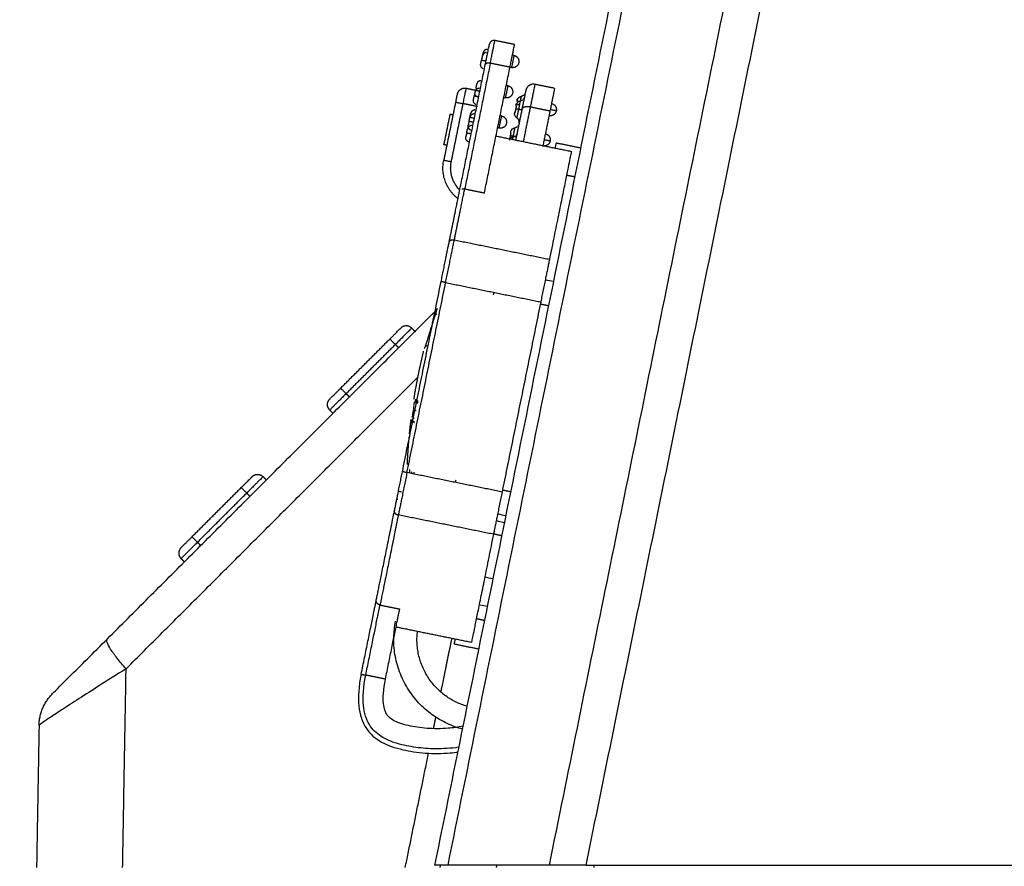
# Model space of a CAD drawing. Header units: millimetres. Extents: x 4946 to 6276, y -4769 to -3439.
# Tile 33 of 195: x 5478 to 5541, y -3782 to -3727. Entities that reach past the tile are written whole.
import ezdxf

# ---------------------------------------------------------------- set-up
doc = ezdxf.new("R2010")
doc.units = ezdxf.units.MM
doc.layers.add('ROXX_NEOmini_FIXTURE', color=7, linetype='Continuous', true_color=0x000000)
doc.dimstyles.get("Standard").update_dxf_attribs({"dimscale": 10, "dimtxt": 2.5, "dimasz": 3, "dimexe": 1, "dimexo": 0.5, "dimgap": 0.8, "dimtad": 1, "dimtoh": 1, "dimdec": 1, "dimzin": 1, "dimdsep": 46, "dimtxsty": 'Standard', "dimblk": 'OPEN90', "dimcen": 2.5, "dimadec": 1, "dimazin": 1, "dimtfac": 1, "dimtdec": 4, "dimtix": 1, "dimtofl": 0, "dimtmove": 1, "dimatfit": 3, "dimldrblk": 'OPEN90', "dimfxl": 1, "dimtolj": 1, "dimtzin": 1, "dimarcsym": 0})

# ---------------------------------------------------------------- blocks, each defined once
blk = doc.blocks.new('*D3')
at = {"layer": 'Defpoints', "color": 0}
for p in [(5445.02, -3551.277), (5521.144, -3551.277), (5521.144, -3812.777)]:
    blk.add_point(p, dxfattribs=at)
at = {"layer": 'ROXX_NEOmini_FIXTURE', "color": 0, "lineweight": -2}
for p, q in [((5515.143, -3551.277), (5442.02, -3551.277)), ((5445.02, -3806.776), (5445.02, -3557.278)), ((5515.143, -3812.777), (5442.02, -3812.777))]:
    blk.add_line(p, q, dxfattribs=at)
at = {"layer": 'ROXX_NEOmini_FIXTURE', "color": 0}
for points in [[(5446.02, -3557.278), (5444.02, -3557.278), (5445.02, -3551.277)], [(5444.02, -3806.776), (5446.02, -3806.776), (5445.02, -3812.777)]]:
    blk.add_solid(points, dxfattribs=at)
at = {"layer": 'ROXX_NEOmini_FIXTURE', "color": 0, "insert": (5438.119, -3682.027), "char_height": 9.0015, "attachment_point": 5, "rotation": 90}
blk.add_mtext('\\A1;261.5', dxfattribs=at)

msp = doc.modelspace()

# ---------------------------------------------------------------- linework, layer by layer
at = {"layer": 'ROXX_NEOmini_FIXTURE', "color": 18, "lineweight": -3, "true_color": 0x000000}
for points, degree in [([(5536.007, -3626.56), (5520.232, -3704.094), (5504.458, -3781.627)], 2), ([(5505.325, -3781.627), (5521.091, -3704.133), (5536.858, -3626.639)], 2), ([(5540.81, -3639.343), (5526.336, -3710.485), (5511.862, -3781.627)], 2), ([(5542.515, -3642.641), (5528.377, -3712.134), (5514.238, -3781.627)], 2), ([(5508.061, -3729.715), (5507.232, -3733.79), (5506.403, -3737.865)], 2), ([(5509.335, -3729.974), (5508.698, -3729.844), (5508.061, -3729.715)], 2), ([(5506.07, -3737.998), (5506.904, -3733.9), (5507.737, -3729.802)], 2), ([(5507.677, -3738.124), (5508.506, -3734.049), (5509.335, -3729.974)], 2), ([(5505.537, -3736.104), (5505.921, -3734.218), (5506.304, -3732.331)], 2), ([(5507.226, -3732.519), (5506.765, -3732.425), (5506.304, -3732.331)], 2), ([(5510.648, -3732.552), (5510.42, -3733.669), (5510.193, -3734.786)], 2), ([(5511.921, -3732.811), (5511.285, -3732.681), (5510.648, -3732.552)], 2), ([(5511.921, -3732.811), (5511.688, -3733.961), (5511.454, -3735.111)], 2), ([(5513.021, -3736.961), (5513.282, -3737.009), (5513.544, -3737.056)], 2), ([(5506.403, -3737.865), (5506.373, -3737.859), (5506.31, -3737.853), (5506.251, -3737.86), (5506.223, -3737.866)], 3), ([(5507.677, -3738.124), (5507.04, -3737.995), (5506.403, -3737.865)], 2), ([(5511.904, -3742.426), (5508.817, -3741.798), (5505.731, -3741.17)], 2), ([(5512.154, -3743.853), (5511.98, -3743.818), (5511.807, -3743.784), (5511.635, -3743.749)], 3), ([(5502.376, -3756.153), (5503.628, -3750.002), (5504.879, -3743.852)], 2), ([(5502.67, -3756.213), (5503.921, -3750.062), (5505.173, -3743.911)], 2), ([(5505.173, -3743.911), (5508.26, -3744.539), (5511.346, -3745.167)], 2), ([(5508.272, -3744.699), (5508.282, -3744.648), (5508.292, -3744.598), (5508.302, -3744.548)], 3), ([(5508.844, -3757.469), (5510.095, -3751.318), (5511.346, -3745.167)], 2), ([(5511.334, -3745.303), (5511.596, -3745.354), (5511.858, -3745.406)], 2), ([(5504.45, -3746.132), (5504.424, -3746.215), (5504.372, -3746.381), (5504.295, -3746.627), (5504.219, -3746.867), (5504.147, -3747.097), (5504.08, -3747.311), (5504.021, -3747.498), (5503.971, -3747.659), (5503.927, -3747.797), (5503.89, -3747.917), (5503.857, -3748.021), (5503.838, -3748.081), (5503.829, -3748.109)], 3), ([(5504.267, -3747.043), (5504.226, -3747.035), (5504.185, -3747.027)], 2), ([(5498.734, -3751.102), (5500.325, -3749.511), (5501.916, -3747.92)], 2), ([(5501.916, -3747.92), (5502.022, -3748.026), (5502.128, -3748.132)], 2), ([(5503.81, -3748.171), (5503.816, -3748.153), (5503.822, -3748.133), (5503.828, -3748.112)], 3), ([(5503.993, -3748.031), (5503.917, -3748.016), (5503.841, -3748)], 2), ([(5484.499, -3768.91), (5493.951, -3759.458), (5503.403, -3750.006)], 2), ([(5498.734, -3751.102), (5498.845, -3751.213), (5498.956, -3751.324)], 2), ([(5503.14, -3751.631), (5503.135, -3751.676), (5503.129, -3751.727), (5503.123, -3751.782)], 3), ([(5503.203, -3751.66), (5503.188, -3751.657), (5503.173, -3751.654)], 2), ([(5503.375, -3751.727), (5503.299, -3751.711), (5503.222, -3751.696)], 2), ([(5503.373, -3751.704), (5503.373, -3751.696), (5503.374, -3751.687), (5503.374, -3751.678)], 3), ([(5503.374, -3751.678), (5503.376, -3751.629), (5503.377, -3751.587), (5503.377, -3751.552)], 3), ([(5503.092, -3752.659), (5503.116, -3752.664), (5503.14, -3752.669)], 2), ([(5503.051, -3752.865), (5502.998, -3752.918), (5502.946, -3752.971)], 2), ([(5503.015, -3752.859), (5503.003, -3752.856), (5502.991, -3752.854)], 2), ([(5503.005, -3752.725), (5503.004, -3752.742), (5503.003, -3752.759), (5503.002, -3752.775)], 3), ([(5508.844, -3757.469), (5505.757, -3756.841), (5502.67, -3756.213)], 2), ([(5502.82, -3755.986), (5502.824, -3756.017), (5502.826, -3756.053), (5502.828, -3756.097)], 3), ([(5489.117, -3760.718), (5490.708, -3759.127), (5492.299, -3757.536)], 2), ([(5492.299, -3757.536), (5492.407, -3757.644), (5492.515, -3757.752)], 2), ([(5502.312, -3757.47), (5502.214, -3757.45), (5502.116, -3757.43)], 2), ([(5508.871, -3757.337), (5509.124, -3757.39), (5509.378, -3757.443)], 2), ([(5502.015, -3757.929), (5502.042, -3757.935), (5502.07, -3757.94)], 2), ([(5508.257, -3760.204), (5505.185, -3759.579), (5502.112, -3758.954)], 2), ([(5508.467, -3759.321), (5508.504, -3759.33), (5508.542, -3759.338), (5508.579, -3759.347)], 3), ([(5508.579, -3759.347), (5508.71, -3759.377), (5508.841, -3759.408), (5508.972, -3759.438)], 3), ([(5508.796, -3760.305), (5508.558, -3760.25), (5508.32, -3760.196)], 2), ([(5489.117, -3760.718), (5489.223, -3760.825), (5489.329, -3760.931)], 2), ([(5500.926, -3764.784), (5501.563, -3764.913), (5502.2, -3765.043)], 2), ([(5507.687, -3765.792), (5507.43, -3765.734), (5507.174, -3765.676)], 2), ([(5506.861, -3767.213), (5504.411, -3766.714), (5501.962, -3766.216)], 2), ([(5484.499, -3768.91), (5484.285, -3768.675), (5483.891, -3768.212), (5483.463, -3767.615), (5483.241, -3767.173), (5483.246, -3767.014), (5483.287, -3766.973)], 3), ([(5504.87, -3770.424), (5505.223, -3768.687), (5505.576, -3766.951)], 2), ([(5507.341, -3767.647), (5506.529, -3767.482), (5505.718, -3767.317)], 2), ([(5484.499, -3768.91), (5483.867, -3769.308), (5482.708, -3770.041), (5481.446, -3770.847), (5480.248, -3771.625), (5479.509, -3772.113), (5478.97, -3772.484), (5478.866, -3772.574), (5478.866, -3772.585)], 3), ([(5484.275, -3781.777), (5484.387, -3775.344), (5484.499, -3768.91)], 2), ([(5501.277, -3769.581), (5500.64, -3769.451), (5500.003, -3769.322)], 2), ([(5504.389, -3772.79), (5504.464, -3772.419), (5504.539, -3772.049)], 2), ([(5502.56, -3781.777), (5503.315, -3778.066), (5504.07, -3774.355)], 2), ([(5505.325, -3781.627), (5504.841, -3781.627), (5504.552, -3781.627), (5504.458, -3781.627)], 3), ([(5504.816, -3781.777), (5504.834, -3781.692), (5504.851, -3781.607)], 2), ([(5511.862, -3781.627), (5508.593, -3781.627), (5505.325, -3781.627)], 2), ([(5508.474, -3781.627), (5508.459, -3781.702), (5508.444, -3781.777)], 2), ([(5514.238, -3781.627), (5513.755, -3781.627), (5512.888, -3781.627), (5512.17, -3781.627), (5511.862, -3781.627)], 3), ([(5514.238, -3781.627), (5564.685, -3781.627), (5615.132, -3781.627)], 2), ([(5514.771, -3781.777), (5514.786, -3781.702), (5514.802, -3781.627)], 2)]:
    msp.add_open_spline(points, degree=degree, dxfattribs=at)
for points, weights in [([(5507.737, -3729.802), (5508.006, -3728.479), (5508.006, -3728.479)], [1, 0.866025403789, 1]), ([(5508.061, -3729.715), (5508.36, -3728.245), (5508.36, -3728.245)], [1, 0.866025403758, 1]), ([(5509.335, -3729.974), (5509.634, -3728.504), (5509.634, -3728.504)], [1, 0.866025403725, 1]), ([(5507.442, -3729.751), (5507.442, -3729.751), (5507.491, -3729.506)], [1, 0.707106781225, 1]), ([(5507.491, -3729.506), (5507.491, -3729.506), (5507.785, -3729.566)], [1, 0.707124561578, 1]), ([(5508.061, -3729.715), (5507.767, -3729.655), (5507.737, -3729.802)], [1, 0.707106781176, 1]), ([(5509.513, -3729.602), (5509.433, -3729.994), (5509.433, -3729.994)], [1, 0.707106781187, 1]), ([(5509.593, -3729.21), (5509.593, -3729.21), (5509.513, -3729.602)], [1, 0.707106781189, 1]), ([(5506.304, -3732.331), (5506.504, -3731.351), (5506.504, -3731.351)], [1, 0.707106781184, 1]), ([(5507.051, -3731.67), (5507.038, -3731.736), (5507.021, -3731.82)], [1, 0.94579413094, 1]), ([(5507.07, -3731.575), (5507.07, -3731.575), (5507.051, -3731.67)], [1, 0.898422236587, 1]), ([(5507.12, -3731.329), (5507.12, -3731.329), (5507.224, -3731.351)], [1, 0.838891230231, 0.855032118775]), ([(5509.114, -3731.562), (5509.034, -3731.954), (5509.034, -3731.954)], [1, 0.707106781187, 1]), ([(5509.194, -3731.17), (5509.194, -3731.17), (5509.114, -3731.562)], [1, 0.707106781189, 1]), ([(5510.947, -3731.082), (5510.947, -3731.082), (5510.648, -3732.552)], [1, 0.866025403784, 1]), ([(5505.814, -3732.232), (5505.814, -3732.232), (5506.304, -3732.331)], [1, 0.707106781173, 1]), ([(5506.971, -3732.065), (5506.971, -3732.065), (5507.021, -3731.82)], [1, 0.70710678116, 1]), ([(5507.021, -3731.82), (5507.021, -3731.82), (5507.263, -3731.869)], [1, 0.742658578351, 0.937554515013]), ([(5510.139, -3732.101), (5510.083, -3732.139), (5510.015, -3732.148)], [0.853553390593, 0.853553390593, 0.897415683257]), ([(5510.268, -3731.911), (5510.249, -3732.004), (5510.179, -3732.07)], [1, 0.883663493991, 0.859744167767]), ([(5509.902, -3732.704), (5509.706, -3732.664), (5509.706, -3732.664)], [1, 0.816622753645, 1]), ([(5510.044, -3732.733), (5509.99, -3732.722), (5509.902, -3732.704)], [1, 0.952978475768, 1]), ([(5510.044, -3732.733), (5510.049, -3732.71), (5510.054, -3732.687)], [1, 0.98600827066, 0.973353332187]), ([(5512.333, -3732.793), (5512.333, -3732.793), (5511.941, -3732.713)], [1, 0.707106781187, 1]), ([(5506.683, -3733.479), (5506.633, -3733.724), (5506.633, -3733.724)], [1, 0.707106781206, 1]), ([(5506.683, -3733.479), (5506.733, -3733.234), (5506.733, -3733.234)], [1, 0.707106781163, 1]), ([(5506.977, -3733.539), (5506.683, -3733.479), (5506.683, -3733.479)], [1, 0.707123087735, 1]), ([(5507.029, -3733.285), (5506.735, -3733.225), (5506.735, -3733.225)], [1, 0.707123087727, 1]), ([(5506.735, -3733.225), (5506.785, -3732.98), (5506.785, -3732.98)], [1, 0.707106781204, 1]), ([(5508.636, -3733.914), (5508.636, -3733.914), (5508.715, -3733.522)], [1, 0.70710678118, 1]), ([(5508.715, -3733.522), (5508.795, -3733.13), (5508.795, -3733.13)], [1, 0.707106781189, 1]), ([(5509.909, -3733.396), (5509.909, -3733.396), (5509.917, -3733.356)], [1, 0.932260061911, 0.895853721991]), ([(5506.53, -3734.233), (5506.48, -3734.478), (5506.48, -3734.478)], [1, 0.707106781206, 1]), ([(5506.824, -3734.293), (5506.53, -3734.233), (5506.53, -3734.233)], [1, 0.707123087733, 1]), ([(5506.53, -3734.233), (5506.579, -3733.988), (5506.579, -3733.988)], [1, 0.707106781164, 1]), ([(5509.793, -3734.243), (5509.774, -3734.336), (5509.705, -3734.402)], [1, 0.883663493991, 0.859744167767]), ([(5509.548, -3734.446), (5509.352, -3734.406), (5509.352, -3734.406)], [1, 0.81662114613, 1]), ([(5509.508, -3734.642), (5509.541, -3734.48), (5509.541, -3734.48)], [0.999693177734, 0.92403283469, 1]), ([(5509.665, -3734.433), (5509.608, -3734.471), (5509.541, -3734.48)], [0.853553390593, 0.853553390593, 0.897418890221]), ([(5509.69, -3734.475), (5509.636, -3734.464), (5509.548, -3734.446)], [1, 0.952979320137, 1]), ([(5511.935, -3734.752), (5511.935, -3734.752), (5511.543, -3734.673)], [1, 0.707106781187, 1]), ([(5511.904, -3742.426), (5513.329, -3735.424), (5513.329, -3735.424)], [1, 0.883014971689, 1]), ([(5505.537, -3736.104), (5505.047, -3736.004), (5505.047, -3736.004)], [1, 0.707106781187, 1]), ([(5506.101, -3737.935), (5505.319, -3737.174), (5505.537, -3736.104)], [0.863378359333, 0.815621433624, 1]), ([(5505.731, -3741.17), (5506.11, -3739.307), (5506.403, -3737.865)], [1, 0.990142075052, 1]), ([(5505.174, -3743.905), (5505.478, -3742.41), (5505.731, -3741.17)], [0.999792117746, 0.956366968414, 1]), ([(5505.731, -3741.17), (5505.437, -3741.111), (5505.403, -3741.275)], [1, 0.707106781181, 1]), ([(5511.346, -3745.167), (5511.651, -3743.669), (5511.904, -3742.426)], [1, 0.95626277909, 1]), ([(5505.173, -3743.911), (5504.879, -3743.852), (5504.879, -3743.852)], [1, 0.707106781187, 1]), ([(5502.976, -3746.859), (5502.976, -3746.859), (5501.916, -3747.92)], [1, 0.707106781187, 1]), ([(5501.916, -3747.92), (5501.562, -3747.566), (5501.562, -3747.566)], [1, 0.707106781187, 1]), ([(5498.734, -3751.102), (5498.38, -3750.748), (5498.38, -3750.748)], [1, 0.707106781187, 1]), ([(5498.734, -3751.102), (5497.673, -3752.162), (5497.673, -3752.162)], [1, 0.707106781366, 1]), ([(5503.14, -3751.824), (5503.143, -3751.804), (5503.146, -3751.785)], [0.999994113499, 0.999996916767, 1]), ([(5503.226, -3751.467), (5503.214, -3751.542), (5503.202, -3751.618)], [1, 0.999996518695, 0.99999727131]), ([(5502.959, -3752.607), (5502.958, -3752.619), (5502.956, -3752.632)], [0.999997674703, 0.99999878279, 1]), ([(5503.218, -3752.182), (5503.241, -3752.186), (5503.267, -3752.192)], [0.999967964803, 0.999965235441, 1]), ([(5502.835, -3753.712), (5502.872, -3753.322), (5502.918, -3752.934)], [0.960871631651, 0.964448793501, 0.968145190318]), ([(5502.929, -3752.842), (5502.924, -3752.888), (5502.918, -3752.934)], [1, 0.999999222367, 1]), ([(5502.929, -3752.842), (5502.934, -3752.806), (5502.938, -3752.77)], [0.969032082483, 0.969373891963, 0.969716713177]), ([(5503.124, -3752.976), (5503.129, -3752.93), (5503.135, -3752.883)], [1, 0.999998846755, 1]), ([(5503.15, -3752.981), (5503.136, -3752.979), (5503.124, -3752.976)], [0.999975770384, 0.999982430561, 1]), ([(5502.696, -3755.684), (5502.735, -3754.791), (5502.817, -3753.9)], [0.943756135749, 0.95115133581, 0.959152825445]), ([(5493.36, -3756.476), (5493.36, -3756.476), (5492.299, -3757.536)], [1, 0.707106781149, 1]), ([(5501.852, -3758.73), (5502.089, -3757.562), (5502.376, -3756.153)], [1, 0.956262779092, 1]), ([(5502.67, -3756.213), (5502.365, -3757.712), (5502.112, -3758.954)], [1, 0.956262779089, 1]), ([(5502.67, -3756.213), (5502.376, -3756.153), (5502.376, -3756.153)], [1, 0.707106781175, 1]), ([(5502.852, -3756.25), (5502.855, -3756.171), (5502.857, -3756.092)], [0.999888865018, 0.999897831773, 0.999911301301]), ([(5502.975, -3756.275), (5502.976, -3756.221), (5502.978, -3756.166)], [0.99997292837, 0.999974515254, 0.999978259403]), ([(5503.107, -3756.181), (5503.105, -3756.225), (5503.104, -3756.27)], [1, 0.999992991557, 0.999987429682]), ([(5492.299, -3757.536), (5491.945, -3757.183), (5491.945, -3757.183)], [1, 0.707106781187, 1]), ([(5508.286, -3760.21), (5508.539, -3758.968), (5508.844, -3757.469)], [1, 0.95626277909, 1]), ([(5500.688, -3764.452), (5501.049, -3762.677), (5501.84, -3758.788)], [1, 0.95705813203, 0.999336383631]), ([(5502.112, -3758.954), (5501.297, -3762.961), (5500.926, -3764.784)], [1, 0.956723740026, 1]), ([(5501.852, -3758.73), (5501.818, -3758.894), (5502.112, -3758.954)], [1, 0.707106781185, 1]), ([(5489.117, -3760.718), (5488.763, -3760.365), (5488.763, -3760.365)], [1, 0.707106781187, 1]), ([(5506.861, -3767.213), (5506.861, -3767.213), (5508.286, -3760.21)], [1, 0.88301497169, 1]), ([(5489.117, -3760.718), (5488.056, -3761.779), (5488.056, -3761.779)], [1, 0.707106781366, 1]), ([(5499.709, -3769.262), (5500.42, -3765.769), (5500.688, -3764.452)], [1, 0.829760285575, 1]), ([(5500.003, -3769.322), (5500.674, -3766.026), (5500.926, -3764.784)], [1, 0.829759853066, 1]), ([(5500.926, -3764.784), (5500.632, -3764.724), (5500.688, -3764.452)], [1, 0.707106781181, 1]), ([(5501.277, -3769.581), (5501.947, -3766.285), (5502.2, -3765.043)], [1, 0.829759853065, 1]), ([(5506.281, -3772.823), (5500.81, -3771.374), (5501.938, -3765.829)], [0.977162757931, 0.719009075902, 1]), ([(5506.551, -3771.341), (5502.887, -3770.267), (5503.351, -3766.477)], [0.967611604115, 0.738466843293, 0.969677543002]), ([(5505.783, -3766.993), (5505.718, -3767.317), (5505.718, -3767.317)], [0.879874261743, 0.915638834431, 1]), ([(5499.709, -3769.262), (5499.709, -3769.262), (5500.003, -3769.322)], [1, 0.707113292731, 1])]:
    msp.add_rational_spline(points, weights, degree=2, dxfattribs=at)
at = {"layer": 'ROXX_NEOmini_FIXTURE', "color": 18, "true_color": 0x000000}
for points, weights in [([(5508.36, -3728.245), (5508.066, -3728.185), (5508.006, -3728.479)], [1, 0.707106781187, 1]), ([(5508.36, -3728.245), (5508.066, -3728.185), (5508.006, -3728.479)], [1, 0.707106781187, 1]), ([(5507.583, -3729.056), (5507.583, -3729.056), (5507.541, -3729.261)], [1, 0.740061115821, 0.941506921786]), ([(5507.583, -3729.056), (5507.583, -3729.056), (5507.541, -3729.261)], [1, 0.740061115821, 0.941506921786]), ([(5507.541, -3729.261), (5507.541, -3729.261), (5507.491, -3729.506)], [1, 0.707106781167, 1]), ([(5507.541, -3729.261), (5507.541, -3729.261), (5507.491, -3729.506)], [1, 0.707106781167, 1]), ([(5507.533, -3729.301), (5507.533, -3729.301), (5507.57, -3729.309)], [1, 0.903728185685, 0.870747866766]), ([(5507.533, -3729.301), (5507.533, -3729.301), (5507.57, -3729.309)], [1, 0.903728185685, 0.870747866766]), ([(5509.905, -3729.682), (5509.825, -3730.074), (5509.433, -3729.994)], [1, 0.707106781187, 1]), ([(5509.905, -3729.682), (5509.825, -3730.074), (5509.433, -3729.994)], [1, 0.707106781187, 1]), ([(5509.593, -3729.21), (5509.985, -3729.29), (5509.905, -3729.682)], [1, 0.707106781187, 1]), ([(5509.593, -3729.21), (5509.985, -3729.29), (5509.905, -3729.682)], [1, 0.707106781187, 1]), ([(5506.504, -3731.351), (5506.014, -3731.252), (5505.914, -3731.742)], [1, 0.70710678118, 1]), ([(5506.504, -3731.351), (5506.014, -3731.252), (5505.914, -3731.742)], [1, 0.70710678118, 1]), ([(5507.17, -3731.084), (5507.17, -3731.084), (5507.12, -3731.329)], [1, 0.707106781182, 1]), ([(5507.17, -3731.084), (5507.17, -3731.084), (5507.12, -3731.329)], [1, 0.707106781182, 1]), ([(5509.506, -3731.642), (5509.426, -3732.034), (5509.034, -3731.954)], [1, 0.707106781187, 1]), ([(5509.506, -3731.642), (5509.426, -3732.034), (5509.034, -3731.954)], [1, 0.707106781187, 1]), ([(5509.194, -3731.17), (5509.586, -3731.25), (5509.506, -3731.642)], [1, 0.707106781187, 1]), ([(5509.194, -3731.17), (5509.586, -3731.25), (5509.506, -3731.642)], [1, 0.707106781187, 1]), ([(5510.357, -3731.472), (5510.357, -3731.472), (5510.107, -3732.698)], [1, 0.865857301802, 1]), ([(5510.357, -3731.472), (5510.357, -3731.472), (5510.107, -3732.698)], [1, 0.865857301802, 1]), ([(5510.327, -3731.619), (5510.308, -3731.712), (5510.239, -3731.778)], [1, 0.883663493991, 0.859744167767]), ([(5510.327, -3731.619), (5510.308, -3731.712), (5510.239, -3731.778)], [1, 0.883663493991, 0.859744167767]), ([(5510.947, -3731.082), (5510.457, -3730.982), (5510.357, -3731.472)], [1, 0.70710678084, 1]), ([(5510.947, -3731.082), (5510.457, -3730.982), (5510.357, -3731.472)], [1, 0.70710678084, 1]), ([(5512.221, -3731.341), (5512.221, -3731.341), (5511.921, -3732.811)], [1, 0.866025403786, 1]), ([(5512.221, -3731.341), (5512.221, -3731.341), (5511.921, -3732.811)], [1, 0.866025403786, 1]), ([(5505.914, -3731.742), (5505.914, -3731.742), (5505.814, -3732.232)], [1, 0.707106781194, 1]), ([(5505.914, -3731.742), (5505.914, -3731.742), (5505.814, -3732.232)], [1, 0.707106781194, 1]), ([(5509.822, -3732.094), (5509.822, -3732.094), (5509.801, -3732.199)], [0.925930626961, 0.866453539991, 1]), ([(5509.822, -3732.094), (5509.822, -3732.094), (5509.801, -3732.199)], [0.925930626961, 0.866453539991, 1]), ([(5510.199, -3731.809), (5510.142, -3731.847), (5510.075, -3731.856)], [0.853553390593, 0.853553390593, 0.897419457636]), ([(5510.199, -3731.809), (5510.142, -3731.847), (5510.075, -3731.856)], [0.853553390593, 0.853553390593, 0.897419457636]), ([(5512.021, -3732.321), (5512.413, -3732.401), (5512.333, -3732.793)], [1, 0.707106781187, 1]), ([(5512.021, -3732.321), (5512.413, -3732.401), (5512.333, -3732.793)], [1, 0.707106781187, 1]), ([(5509.742, -3732.491), (5509.726, -3732.567), (5509.706, -3732.664)], [1, 0.944284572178, 1]), ([(5509.742, -3732.491), (5509.726, -3732.567), (5509.706, -3732.664)], [1, 0.944284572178, 1]), ([(5509.766, -3732.372), (5509.766, -3732.372), (5509.962, -3732.412)], [1, 0.816631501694, 1]), ([(5509.766, -3732.372), (5509.766, -3732.372), (5509.962, -3732.412)], [1, 0.816631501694, 1]), ([(5509.962, -3732.412), (5509.766, -3732.372), (5509.766, -3732.372)], [1, 0.816622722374, 1]), ([(5509.962, -3732.412), (5509.766, -3732.372), (5509.766, -3732.372)], [1, 0.816622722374, 1]), ([(5512.333, -3732.793), (5512.254, -3733.185), (5511.862, -3733.105)], [1, 0.707106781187, 1]), ([(5512.333, -3732.793), (5512.254, -3733.185), (5511.862, -3733.105)], [1, 0.707106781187, 1]), ([(5509.107, -3733.601), (5509.028, -3733.993), (5508.636, -3733.914)], [1, 0.707106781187, 1]), ([(5509.107, -3733.601), (5509.028, -3733.993), (5508.636, -3733.914)], [1, 0.707106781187, 1]), ([(5508.795, -3733.13), (5509.187, -3733.21), (5509.107, -3733.601)], [1, 0.707106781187, 1]), ([(5508.795, -3733.13), (5509.187, -3733.21), (5509.107, -3733.601)], [1, 0.707106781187, 1]), ([(5509.885, -3733.351), (5509.847, -3733.295), (5509.789, -3733.26)], [0.853553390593, 0.853553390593, 0.897415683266]), ([(5509.885, -3733.351), (5509.847, -3733.295), (5509.789, -3733.26)], [0.853553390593, 0.853553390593, 0.897415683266]), ([(5509.929, -3733.577), (5509.948, -3733.483), (5509.909, -3733.396)], [1, 0.883663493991, 0.859744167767]), ([(5509.929, -3733.577), (5509.948, -3733.483), (5509.909, -3733.396)], [1, 0.883663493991, 0.859744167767]), ([(5509.387, -3734.233), (5509.372, -3734.309), (5509.352, -3734.406)], [1, 0.944278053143, 1]), ([(5509.387, -3734.233), (5509.372, -3734.309), (5509.352, -3734.406)], [1, 0.944278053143, 1]), ([(5509.785, -3733.843), (5509.728, -3733.881), (5509.661, -3733.89)], [0.853553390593, 0.853553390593, 0.897415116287]), ([(5509.785, -3733.843), (5509.728, -3733.881), (5509.661, -3733.89)], [0.853553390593, 0.853553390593, 0.897415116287]), ([(5509.913, -3733.653), (5509.894, -3733.747), (5509.825, -3733.812)], [1, 0.883663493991, 0.859744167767]), ([(5509.913, -3733.653), (5509.894, -3733.747), (5509.825, -3733.812)], [1, 0.883663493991, 0.859744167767]), ([(5511.935, -3734.752), (5511.855, -3735.144), (5511.463, -3735.065)], [1, 0.707106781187, 1]), ([(5511.935, -3734.752), (5511.855, -3735.144), (5511.463, -3735.065)], [1, 0.707106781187, 1]), ([(5511.622, -3734.281), (5512.014, -3734.36), (5511.935, -3734.752)], [1, 0.707106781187, 1]), ([(5511.622, -3734.281), (5512.014, -3734.36), (5511.935, -3734.752)], [1, 0.707106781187, 1]), ([(5512.317, -3734.881), (5512.317, -3734.881), (5512.251, -3735.205)], [1, 0.915638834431, 0.879874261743]), ([(5512.317, -3734.881), (5512.317, -3734.881), (5512.251, -3735.205)], [1, 0.915638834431, 0.879874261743]), ([(5505.971, -3738.483), (5504.736, -3737.532), (5505.047, -3736.004)], [0.877190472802, 0.794718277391, 1]), ([(5505.971, -3738.483), (5504.736, -3737.532), (5505.047, -3736.004)], [0.877190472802, 0.794718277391, 1]), ([(5505.403, -3741.275), (5505.78, -3739.424), (5506.07, -3737.998)], [1, 0.989907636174, 1]), ([(5505.403, -3741.275), (5505.78, -3739.424), (5506.07, -3737.998)], [1, 0.989907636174, 1]), ([(5504.879, -3743.852), (5505.166, -3742.443), (5505.403, -3741.275)], [1, 0.956262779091, 1]), ([(5504.879, -3743.852), (5505.166, -3742.443), (5505.403, -3741.275)], [1, 0.956262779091, 1]), ([(5501.562, -3747.566), (5502.269, -3746.859), (5502.269, -3746.859)], [1, 0.707106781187, 1]), ([(5501.562, -3747.566), (5502.269, -3746.859), (5502.269, -3746.859)], [1, 0.707106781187, 1]), ([(5502.976, -3746.859), (5502.623, -3746.506), (5502.269, -3746.859)], [1, 0.707106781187, 1]), ([(5502.976, -3746.859), (5502.623, -3746.506), (5502.269, -3746.859)], [1, 0.707106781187, 1]), ([(5497.673, -3751.455), (5497.673, -3751.455), (5498.38, -3750.748)], [1, 0.707106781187, 1]), ([(5497.673, -3751.455), (5497.673, -3751.455), (5498.38, -3750.748)], [1, 0.707106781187, 1]), ([(5497.673, -3752.162), (5497.319, -3751.809), (5497.673, -3751.455)], [1, 0.707106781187, 1]), ([(5497.673, -3752.162), (5497.319, -3751.809), (5497.673, -3751.455)], [1, 0.707106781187, 1]), ([(5491.945, -3757.183), (5492.653, -3756.476), (5492.653, -3756.476)], [1, 0.707106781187, 1]), ([(5491.945, -3757.183), (5492.653, -3756.476), (5492.653, -3756.476)], [1, 0.707106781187, 1]), ([(5492.653, -3756.476), (5493.006, -3756.122), (5493.36, -3756.476)], [1, 0.707106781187, 1]), ([(5492.653, -3756.476), (5493.006, -3756.122), (5493.36, -3756.476)], [1, 0.707106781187, 1]), ([(5488.056, -3761.072), (5488.056, -3761.072), (5488.763, -3760.365)], [1, 0.707106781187, 1]), ([(5488.056, -3761.072), (5488.056, -3761.072), (5488.763, -3760.365)], [1, 0.707106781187, 1]), ([(5488.056, -3761.072), (5487.703, -3761.426), (5488.056, -3761.779)], [1, 0.707106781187, 1]), ([(5488.056, -3761.072), (5487.703, -3761.426), (5488.056, -3761.779)], [1, 0.707106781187, 1]), ([(5478.866, -3772.585), (5478.887, -3771.373), (5479.744, -3770.516)], [1, 0.927168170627, 1]), ([(5478.866, -3772.585), (5478.887, -3771.373), (5479.744, -3770.516)], [1, 0.927168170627, 1])]:
    msp.add_rational_spline(points, weights, degree=2, dxfattribs=at)
for points, degree in [([(5509.634, -3728.504), (5508.997, -3728.375), (5508.36, -3728.245)], 2), ([(5509.634, -3728.504), (5508.997, -3728.375), (5508.36, -3728.245)], 2), ([(5509.593, -3729.21), (5509.544, -3729.2), (5509.495, -3729.19)], 2), ([(5509.593, -3729.21), (5509.544, -3729.2), (5509.495, -3729.19)], 2), ([(5509.335, -3729.974), (5509.384, -3729.984), (5509.433, -3729.994)], 2), ([(5509.335, -3729.974), (5509.384, -3729.984), (5509.433, -3729.994)], 2), ([(5507.416, -3731.537), (5506.96, -3731.444), (5506.504, -3731.351)], 2), ([(5507.416, -3731.537), (5506.96, -3731.444), (5506.504, -3731.351)], 2), ([(5509.194, -3731.17), (5509.145, -3731.16), (5509.096, -3731.15)], 2), ([(5509.194, -3731.17), (5509.145, -3731.16), (5509.096, -3731.15)], 2), ([(5512.221, -3731.341), (5511.584, -3731.211), (5510.947, -3731.082)], 2), ([(5512.221, -3731.341), (5511.584, -3731.211), (5510.947, -3731.082)], 2), ([(5505.814, -3732.232), (5505.431, -3734.118), (5505.047, -3736.004)], 2), ([(5505.814, -3732.232), (5505.431, -3734.118), (5505.047, -3736.004)], 2), ([(5508.936, -3731.934), (5508.985, -3731.944), (5509.034, -3731.954)], 2), ([(5508.936, -3731.934), (5508.985, -3731.944), (5509.034, -3731.954)], 2), ([(5510.107, -3732.698), (5509.907, -3733.684), (5509.707, -3734.669)], 2), ([(5510.107, -3732.698), (5509.907, -3733.684), (5509.707, -3734.669)], 2), ([(5505.449, -3733.025), (5505.25, -3734.005), (5505.05, -3734.985)], 2), ([(5505.449, -3733.025), (5505.25, -3734.005), (5505.05, -3734.985)], 2), ([(5505.645, -3733.065), (5505.547, -3733.045), (5505.449, -3733.025)], 2), ([(5505.645, -3733.065), (5505.547, -3733.045), (5505.449, -3733.025)], 2), ([(5508.795, -3733.13), (5508.746, -3733.12), (5508.697, -3733.11)], 2), ([(5508.795, -3733.13), (5508.746, -3733.12), (5508.697, -3733.11)], 2), ([(5508.636, -3733.914), (5508.587, -3733.904), (5508.538, -3733.894)], 2), ([(5508.636, -3733.914), (5508.587, -3733.904), (5508.538, -3733.894)], 2), ([(5508.429, -3734.427), (5510.879, -3734.925), (5513.329, -3735.424)], 2), ([(5508.429, -3734.427), (5510.879, -3734.925), (5513.329, -3735.424)], 2), ([(5513.944, -3735.212), (5513.13, -3735.047), (5512.317, -3734.881)], 2), ([(5513.944, -3735.212), (5513.13, -3735.047), (5512.317, -3734.881)], 2), ([(5505.246, -3735.024), (5505.148, -3735.005), (5505.05, -3734.985)], 2), ([(5505.246, -3735.024), (5505.148, -3735.005), (5505.05, -3734.985)], 2), ([(5483.287, -3766.973), (5493.97, -3756.29), (5504.652, -3745.608)], 2), ([(5483.287, -3766.973), (5493.97, -3756.29), (5504.652, -3745.608)], 2), ([(5504.592, -3745.971), (5504.516, -3745.956), (5504.44, -3745.94)], 2), ([(5504.592, -3745.971), (5504.516, -3745.956), (5504.44, -3745.94)], 2), ([(5502.976, -3746.859), (5503.093, -3746.975), (5503.209, -3747.092)], 2), ([(5502.976, -3746.859), (5503.093, -3746.975), (5503.209, -3747.092)], 2), ([(5498.38, -3750.748), (5499.971, -3749.157), (5501.562, -3747.566)], 2), ([(5498.38, -3750.748), (5499.971, -3749.157), (5501.562, -3747.566)], 2), ([(5497.885, -3752.375), (5497.779, -3752.269), (5497.673, -3752.162)], 2), ([(5497.885, -3752.375), (5497.779, -3752.269), (5497.673, -3752.162)], 2), ([(5493.36, -3756.476), (5493.466, -3756.582), (5493.572, -3756.688)], 2), ([(5493.36, -3756.476), (5493.466, -3756.582), (5493.572, -3756.688)], 2), ([(5488.763, -3760.365), (5490.354, -3758.774), (5491.945, -3757.183)], 2), ([(5488.763, -3760.365), (5490.354, -3758.774), (5491.945, -3757.183)], 2), ([(5488.056, -3761.779), (5488.162, -3761.885), (5488.268, -3761.991)], 2), ([(5488.056, -3761.779), (5488.162, -3761.885), (5488.268, -3761.991)], 2), ([(5479.744, -3770.516), (5479.744, -3770.516), (5480.662, -3769.598), (5482.396, -3767.863), (5483.287, -3766.973)], 3), ([(5479.744, -3770.516), (5479.744, -3770.516), (5480.662, -3769.598), (5482.396, -3767.863), (5483.287, -3766.973)], 3), ([(5478.866, -3772.585), (5478.785, -3777.181), (5478.705, -3781.777)], 2), ([(5478.866, -3772.585), (5478.785, -3777.181), (5478.705, -3781.777)], 2)]:
    msp.add_open_spline(points, degree=degree, dxfattribs=at)
for points, weights, degree, knots in [([(5507.822, -3729.021), (5507.768, -3729.024), (5507.716, -3729.04), (5507.67, -3729.071), (5507.601, -3729.117), (5507.557, -3729.184), (5507.541, -3729.261)], [1.34087256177, 1.27739356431, 1.24565406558, 1.24565406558, 1.24565406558, 1.31688872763, 1.45935805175], 3, [0.1425464, 0.1425464, 0.1425464, 0.1425464, 0.3063857, 0.3063857, 0.3063857, 0.5482752, 0.5482752, 0.5482752, 0.5482752]), ([(5507.822, -3729.021), (5507.768, -3729.024), (5507.716, -3729.04), (5507.67, -3729.071), (5507.601, -3729.117), (5507.557, -3729.184), (5507.541, -3729.261)], [1.34087256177, 1.27739356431, 1.24565406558, 1.24565406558, 1.24565406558, 1.31688872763, 1.45935805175], 3, [0.1425464, 0.1425464, 0.1425464, 0.1425464, 0.3063857, 0.3063857, 0.3063857, 0.5482752, 0.5482752, 0.5482752, 0.5482752]), ([(5507.863, -3728.816), (5507.809, -3728.819), (5507.757, -3728.835), (5507.711, -3728.866), (5507.642, -3728.912), (5507.599, -3728.98), (5507.583, -3729.056)], [1.34087256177, 1.27739356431, 1.24565406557, 1.24565406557, 1.24565406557, 1.31688872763, 1.45935805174], 3, [0.1425464, 0.1425464, 0.1425464, 0.1425464, 0.3063857, 0.3063857, 0.3063857, 0.5482752, 0.5482752, 0.5482752, 0.5482752]), ([(5507.863, -3728.816), (5507.809, -3728.819), (5507.757, -3728.835), (5507.711, -3728.866), (5507.642, -3728.912), (5507.599, -3728.98), (5507.583, -3729.056)], [1.34087256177, 1.27739356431, 1.24565406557, 1.24565406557, 1.24565406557, 1.31688872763, 1.45935805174], 3, [0.1425464, 0.1425464, 0.1425464, 0.1425464, 0.3063857, 0.3063857, 0.3063857, 0.5482752, 0.5482752, 0.5482752, 0.5482752]), ([(5507.451, -3730.845), (5507.397, -3730.847), (5507.345, -3730.864), (5507.299, -3730.894), (5507.23, -3730.94), (5507.186, -3731.008), (5507.17, -3731.084)], [1.34087256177, 1.27739356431, 1.24565406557, 1.24565406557, 1.24565406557, 1.31688872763, 1.45935805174], 3, [0.1425464, 0.1425464, 0.1425464, 0.1425464, 0.3063857, 0.3063857, 0.3063857, 0.5482752, 0.5482752, 0.5482752, 0.5482752]), ([(5507.451, -3730.845), (5507.397, -3730.847), (5507.345, -3730.864), (5507.299, -3730.894), (5507.23, -3730.94), (5507.186, -3731.008), (5507.17, -3731.084)], [1.34087256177, 1.27739356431, 1.24565406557, 1.24565406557, 1.24565406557, 1.31688872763, 1.45935805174], 3, [0.1425464, 0.1425464, 0.1425464, 0.1425464, 0.3063857, 0.3063857, 0.3063857, 0.5482752, 0.5482752, 0.5482752, 0.5482752]), ([(5509.801, -3732.199), (5509.827, -3732.062), (5509.734, -3732.101), (5509.911, -3731.935), (5509.957, -3731.891), (5510.014, -3731.865), (5510.075, -3731.856)], [1.10097824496, 1.10097824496, 1.10097824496, 1.10097824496, 1.10097824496, 1.1380290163, 1.21213055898], 3, [0.2748162, 0.2748162, 0.2748162, 0.2748162, 0.852407, 0.852407, 0.852407, 1.0366539, 1.0366539, 1.0366539, 1.0366539]), ([(5509.801, -3732.199), (5509.827, -3732.062), (5509.734, -3732.101), (5509.911, -3731.935), (5509.957, -3731.891), (5510.014, -3731.865), (5510.075, -3731.856)], [1.10097824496, 1.10097824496, 1.10097824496, 1.10097824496, 1.10097824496, 1.1380290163, 1.21213055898], 3, [0.2748162, 0.2748162, 0.2748162, 0.2748162, 0.852407, 0.852407, 0.852407, 1.0366539, 1.0366539, 1.0366539, 1.0366539]), ([(5509.706, -3732.664), (5509.666, -3732.862), (5509.653, -3732.927), (5509.639, -3732.992), (5509.671, -3732.837)], [1, 0.815124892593, 1, 0.815124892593, 1], 2, [0, 0, 0, 0.3513848, 0.3513848, 0.7027697, 0.7027697, 0.7027697]), ([(5509.706, -3732.664), (5509.666, -3732.862), (5509.653, -3732.927), (5509.639, -3732.992), (5509.671, -3732.837)], [1, 0.815124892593, 1, 0.815124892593, 1], 2, [0, 0, 0, 0.3513848, 0.3513848, 0.7027697, 0.7027697, 0.7027697]), ([(5509.352, -3734.406), (5509.312, -3734.604), (5509.298, -3734.669), (5509.295, -3734.685), (5509.295, -3734.685)], [1, 0.815182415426, 1, 0.948763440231, 0.925935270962], 2, [0, 0, 0, 0.3513299, 0.3513299, 0.4487283, 0.4487283, 0.4487283]), ([(5509.352, -3734.406), (5509.312, -3734.604), (5509.298, -3734.669), (5509.295, -3734.685), (5509.295, -3734.685)], [1, 0.815182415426, 1, 0.948763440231, 0.925935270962], 2, [0, 0, 0, 0.3513299, 0.3513299, 0.4487283, 0.4487283, 0.4487283]), ([(5509.296, -3734.642), (5509.313, -3734.621), (5509.339, -3734.595), (5509.377, -3734.559), (5509.423, -3734.515), (5509.48, -3734.489), (5509.541, -3734.48)], [1.10097922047, 1.10097922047, 1.10097922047, 1.10097922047, 1.10097922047, 1.13803002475, 1.21213163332], 3, [0.7272057, 0.7272057, 0.7272057, 0.7272057, 0.8524077, 0.8524077, 0.8524077, 1.0366546, 1.0366546, 1.0366546, 1.0366546]), ([(5509.296, -3734.642), (5509.313, -3734.621), (5509.339, -3734.595), (5509.377, -3734.559), (5509.423, -3734.515), (5509.48, -3734.489), (5509.541, -3734.48)], [1.10097922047, 1.10097922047, 1.10097922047, 1.10097922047, 1.10097922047, 1.13803002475, 1.21213163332], 3, [0.7272057, 0.7272057, 0.7272057, 0.7272057, 0.8524077, 0.8524077, 0.8524077, 1.0366546, 1.0366546, 1.0366546, 1.0366546])]:
    msp.add_rational_spline(points, weights, degree=degree, knots=knots, dxfattribs=at)
at = {"layer": 'ROXX_NEOmini_FIXTURE', "color": 18, "lineweight": -3, "true_color": 0x000000}
for points, weights, degree, knots in [([(5507.606, -3730.082), (5507.557, -3730.058), (5507.516, -3730.023), (5507.485, -3729.977), (5507.44, -3729.908), (5507.426, -3729.828), (5507.442, -3729.751)], [1.34087256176, 1.2773935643, 1.24565406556, 1.24565406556, 1.24565406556, 1.31688872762, 1.45935805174], 3, [0.1425464, 0.1425464, 0.1425464, 0.1425464, 0.3063857, 0.3063857, 0.3063857, 0.5482752, 0.5482752, 0.5482752, 0.5482752]), ([(5507.351, -3731.335), (5507.297, -3731.338), (5507.245, -3731.354), (5507.199, -3731.385), (5507.13, -3731.43), (5507.086, -3731.498), (5507.07, -3731.575)], [1.34087256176, 1.2773935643, 1.24565406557, 1.24565406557, 1.24565406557, 1.31688872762, 1.45935805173], 3, [0.1425464, 0.1425464, 0.1425464, 0.1425464, 0.3063857, 0.3063857, 0.3063857, 0.5482752, 0.5482752, 0.5482752, 0.5482752]), ([(5507.135, -3732.395), (5507.087, -3732.372), (5507.045, -3732.337), (5507.015, -3732.29), (5506.969, -3732.221), (5506.955, -3732.142), (5506.971, -3732.065)], [1.34087256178, 1.27739356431, 1.24565406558, 1.24565406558, 1.24565406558, 1.31688872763, 1.45935805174], 3, [0.1425464, 0.1425464, 0.1425464, 0.1425464, 0.3063857, 0.3063857, 0.3063857, 0.5482752, 0.5482752, 0.5482752, 0.5482752]), ([(5507.235, -3731.905), (5507.186, -3731.881), (5507.145, -3731.846), (5507.114, -3731.8), (5507.108, -3731.79), (5507.102, -3731.78), (5507.097, -3731.77)], [1.34087256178, 1.27739356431, 1.24565406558, 1.24565406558, 1.24565406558, 1.24699345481, 1.24967223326], 3, [0.1425464, 0.1425464, 0.1425464, 0.1425464, 0.3063857, 0.3063857, 0.3063857, 0.3395541, 0.3395541, 0.3395541, 0.3395541]), ([(5509.902, -3732.704), (5509.949, -3732.474), (5509.982, -3732.311), (5510.015, -3732.148), (5510.015, -3732.148)], [1, 0.923879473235, 1, 0.923879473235, 1], 2, [-1.7816997, -1.7816997, -1.7816997, -1.3362773, -1.3362773, -0.890855, -0.890855, -0.890855]), ([(5510.023, -3732.11), (5510.033, -3732.061), (5510.041, -3732.019), (5510.075, -3731.856), (5510.075, -3731.856)], [0.969886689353, 0.979331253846, 1, 0.923879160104, 1], 2, [-1.4572154, -1.4572154, -1.4572154, -1.336272, -1.336272, -0.8908502, -0.8908502, -0.8908502]), ([(5507.065, -3732.74), (5507.011, -3732.743), (5506.959, -3732.759), (5506.913, -3732.79), (5506.844, -3732.835), (5506.8, -3732.903), (5506.785, -3732.98)], [1.3408743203, 1.27739331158, 1.24565280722, 1.24565280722, 1.24565280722, 1.31688544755, 1.4593507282], 3, [0.142548, 0.142548, 0.142548, 0.142548, 0.30639, 0.30639, 0.30639, 0.5482764, 0.5482764, 0.5482764, 0.5482764]), ([(5509.789, -3733.26), (5509.789, -3733.26), (5509.822, -3733.097), (5509.855, -3732.934), (5509.902, -3732.704)], [1, 0.923879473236, 1, 0.923879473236, 1], 2, [-0.8908447, -0.8908447, -0.8908447, -0.4454224, -0.4454224, 0, 0, 0]), ([(5510.648, -3732.552), (5510.445, -3732.51), (5510.286, -3732.553), (5510.128, -3732.596), (5510.107, -3732.698)], [1, 0.923878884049, 1, 0.923878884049, 1], 2, [-0.7854016, -0.7854016, -0.7854016, -0.3927008, -0.3927008, 0, 0, 0]), ([(5507.013, -3732.994), (5506.959, -3732.997), (5506.907, -3733.013), (5506.861, -3733.044), (5506.792, -3733.089), (5506.749, -3733.157), (5506.733, -3733.234)], [1.34087432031, 1.27739331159, 1.24565280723, 1.24565280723, 1.24565280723, 1.31688544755, 1.4593507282], 3, [0.142548, 0.142548, 0.142548, 0.142548, 0.30639, 0.30639, 0.30639, 0.5482764, 0.5482764, 0.5482764, 0.5482764]), ([(5506.86, -3733.748), (5506.806, -3733.751), (5506.754, -3733.767), (5506.708, -3733.798), (5506.639, -3733.844), (5506.595, -3733.912), (5506.579, -3733.988)], [1.34087432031, 1.27739331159, 1.24565280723, 1.24565280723, 1.24565280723, 1.31688544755, 1.4593507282], 3, [0.142548, 0.142548, 0.142548, 0.142548, 0.30639, 0.30639, 0.30639, 0.5482764, 0.5482764, 0.5482764, 0.5482764]), ([(5506.798, -3734.054), (5506.749, -3734.031), (5506.708, -3733.996), (5506.677, -3733.949), (5506.631, -3733.88), (5506.618, -3733.801), (5506.633, -3733.724)], [1.34087432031, 1.27739331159, 1.24565280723, 1.24565280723, 1.24565280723, 1.31688544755, 1.4593507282], 3, [0.142548, 0.142548, 0.142548, 0.142548, 0.30639, 0.30639, 0.30639, 0.5482764, 0.5482764, 0.5482764, 0.5482764]), ([(5509.548, -3734.446), (5509.595, -3734.216), (5509.628, -3734.053), (5509.661, -3733.89), (5509.661, -3733.89)], [1, 0.92387942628, 1, 0.92387942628, 1], 2, [-1.7817005, -1.7817005, -1.7817005, -1.3362778, -1.3362778, -0.8908551, -0.8908551, -0.8908551]), ([(5506.644, -3734.809), (5506.596, -3734.785), (5506.554, -3734.75), (5506.524, -3734.704), (5506.478, -3734.635), (5506.464, -3734.555), (5506.48, -3734.478)], [1.34087432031, 1.27739331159, 1.24565280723, 1.24565280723, 1.24565280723, 1.31688544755, 1.4593507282], 3, [0.142548, 0.142548, 0.142548, 0.142548, 0.30639, 0.30639, 0.30639, 0.5482764, 0.5482764, 0.5482764, 0.5482764]), ([(5503.123, -3751.458), (5503.249, -3750.662), (5503.41, -3749.873), (5503.564, -3749.113), (5503.75, -3748.361)], [0.982834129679, 0.991149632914, 1, 0.991487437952, 0.983469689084], 2, [57.769064, 57.769064, 57.769064, 59.492824, 59.492824, 61.15079, 61.15079, 61.15079])]:
    msp.add_rational_spline(points, weights, degree=degree, knots=knots, dxfattribs=at)
at = {"layer": 'ROXX_NEOmini_FIXTURE', "color": 18, "true_color": 0x000000}
for points, knots in [([(5509.741, -3732.491), (5509.768, -3732.354), (5509.674, -3732.393), (5509.851, -3732.227), (5509.897, -3732.184), (5509.954, -3732.157), (5510.015, -3732.148)], [0.2748182, 0.2748182, 0.2748182, 0.2748182, 0.8524074, 0.8524074, 0.8524074, 1.0430242, 1.0430242, 1.0430242, 1.0430242]), ([(5509.741, -3732.491), (5509.768, -3732.354), (5509.674, -3732.393), (5509.851, -3732.227), (5509.897, -3732.184), (5509.954, -3732.157), (5510.015, -3732.148)], [0.2748182, 0.2748182, 0.2748182, 0.2748182, 0.8524074, 0.8524074, 0.8524074, 1.0430242, 1.0430242, 1.0430242, 1.0430242]), ([(5509.789, -3733.26), (5509.737, -3733.228), (5509.694, -3733.181), (5509.669, -3733.123), (5509.571, -3732.901), (5509.642, -3732.973), (5509.671, -3732.837)], [0.076652, 0.076652, 0.076652, 0.076652, 0.2672664, 0.2672664, 0.2672664, 0.8450213, 0.8450213, 0.8450213, 0.8450213]), ([(5509.789, -3733.26), (5509.737, -3733.228), (5509.694, -3733.181), (5509.669, -3733.123), (5509.571, -3732.901), (5509.642, -3732.973), (5509.671, -3732.837)], [0.076652, 0.076652, 0.076652, 0.076652, 0.2672664, 0.2672664, 0.2672664, 0.8450213, 0.8450213, 0.8450213, 0.8450213]), ([(5509.387, -3734.233), (5509.413, -3734.096), (5509.32, -3734.136), (5509.497, -3733.969), (5509.543, -3733.926), (5509.6, -3733.899), (5509.661, -3733.89)], [0.2748313, 0.2748313, 0.2748313, 0.2748313, 0.8524074, 0.8524074, 0.8524074, 1.0430251, 1.0430251, 1.0430251, 1.0430251]), ([(5509.387, -3734.233), (5509.413, -3734.096), (5509.32, -3734.136), (5509.497, -3733.969), (5509.543, -3733.926), (5509.6, -3733.899), (5509.661, -3733.89)], [0.2748313, 0.2748313, 0.2748313, 0.2748313, 0.8524074, 0.8524074, 0.8524074, 1.0430251, 1.0430251, 1.0430251, 1.0430251]), ([(5504.621, -3745.591), (5504.616, -3745.606), (5504.56, -3745.783), (5504.503, -3745.965), (5504.45, -3746.132)], [-0.576767, -0.576767, -0.576767, -0.576767, -0.5259931, 0, 0, 0, 0]), ([(5504.621, -3745.591), (5504.616, -3745.606), (5504.56, -3745.783), (5504.503, -3745.965), (5504.45, -3746.132)], [-0.576767, -0.576767, -0.576767, -0.576767, -0.5259931, 0, 0, 0, 0])]:
    msp.add_open_spline(points, degree=3, knots=knots, dxfattribs=at)
at = {"layer": 'ROXX_NEOmini_FIXTURE', "color": 18, "lineweight": -3, "true_color": 0x000000}
for points, knots in [([(5503.112, -3751.869), (5503.107, -3751.905), (5503.094, -3752.01), (5503.079, -3752.122), (5503.069, -3752.193)], [-0.3303749, -0.3303749, -0.3303749, -0.3303749, -0.2085681, 0, 0, 0, 0]), ([(5503.069, -3752.193), (5503.058, -3752.268), (5503.038, -3752.412), (5503.019, -3752.541), (5503.01, -3752.6), (5503.01, -3752.601)], [0, 0, 0, 0, 0.2065993, 0.4131986, 0.4159169, 0.4159169, 0.4159169, 0.4159169]), ([(5505.83, -3756.699), (5505.823, -3756.737), (5505.812, -3756.787), (5505.802, -3756.838), (5505.8, -3756.85)], [0, 0, 0, 0, 0.1161903, 0.1537151, 0.1537151, 0.1537151, 0.1537151]), ([(5508.555, -3758.886), (5508.718, -3758.92), (5508.892, -3758.956), (5509.066, -3758.993), (5509.077, -3758.995)], [3.1069655, 3.1069655, 3.1069655, 3.1069655, 3.6050897, 3.6401413, 3.6401413, 3.6401413, 3.6401413]), ([(5508.247, -3763.096), (5508.234, -3763.093), (5508.059, -3763.056), (5507.884, -3763.018), (5507.722, -3762.984)], [-3.6443335, -3.6443335, -3.6443335, -3.6443335, -3.6051078, -3.107076, -3.107076, -3.107076, -3.107076]), ([(5507.415, -3764.769), (5507.564, -3764.801), (5507.714, -3764.834), (5507.865, -3764.867), (5507.868, -3764.868)], [3.1486739, 3.1486739, 3.1486739, 3.1486739, 3.6054828, 3.6133241, 3.6133241, 3.6133241, 3.6133241]), ([(5499.709, -3769.262), (5499.544, -3770.074), (5499.481, -3771.099), (5499.703, -3772.152), (5500.02, -3772.79), (5500.469, -3773.295), (5501.017, -3773.672), (5501.676, -3773.957), (5502.38, -3774.151), (5503.115, -3774.291), (5504.13, -3774.406), (5505.097, -3774.401), (5505.801, -3774.324), (5505.969, -3774.302)], [0, 0, 0, 0, 1.37701, 2.093055, 2.868771, 3.584817, 4.360532, 5.136248, 5.976607, 6.724938, 7.53563, 9.224572, 9.756199, 9.756199, 9.756199, 9.756199]), ([(5506.011, -3773.993), (5505.51, -3774.064), (5504.58, -3774.125), (5503.245, -3774.024), (5502.022, -3773.775), (5500.949, -3773.336), (5500.182, -3772.601), (5499.768, -3771.393), (5499.843, -3770.106), (5500.003, -3769.322)], [11.599862, 11.599862, 11.599862, 11.599862, 13.170709, 14.48778, 15.804851, 17.121922, 18.438992, 19.756063, 21.073134, 21.073134, 21.073134, 21.073134]), ([(5506.296, -3772.627), (5505.978, -3772.69), (5505.202, -3772.799), (5504.202, -3772.803), (5503.354, -3772.708), (5502.737, -3772.59), (5502.189, -3772.436), (5501.78, -3772.254), (5501.528, -3772.074), (5501.369, -3771.892), (5501.239, -3771.643), (5501.105, -3771.062), (5501.136, -3770.274), (5501.277, -3769.581)], [8.816774, 8.816774, 8.816774, 8.816774, 9.745222, 11.043648, 11.666893, 12.242195, 12.888247, 13.484603, 14.080958, 14.63144, 15.227796, 15.778278, 16.836897, 16.836897, 16.836897, 16.836897])]:
    msp.add_open_spline(points, degree=3, knots=knots, dxfattribs=at)

# ---------------------------------------------------------------- dimensions: what is measured, and where the dimension line sits
at = {"layer": 'ROXX_NEOmini_FIXTURE', "color": 5, "true_color": 0x0000ff}
dim = msp.add_linear_dim(base=(5445.02, -3551.277), p1=(5521.144, -3812.777), p2=(5521.144, -3551.277), angle=90, dimstyle='Standard', override={"dimscale": 3.0005, "dimtxt": 3, "dimasz": 2, "dimexe": 1, "dimexo": 2, "dimgap": 0.8, "dimtad": 1, "dimtih": 0, "dimtoh": 0, "dimdec": 1, "dimlfac": 1, "dimzin": 1, "dimtxsty": 'Standard', "dimsah": 0, "dimcen": 2.5, "dimadec": 1, "dimazin": 1, "dimtix": 0, "dimtmove": 0, "dimtzin": 1}, dxfattribs=at)
dim.commit()
dim.dimension.update_dxf_attribs({"geometry": '*D3', "text_midpoint": (5438.119, -3682.027)})

doc.saveas('drawing.dxf')
